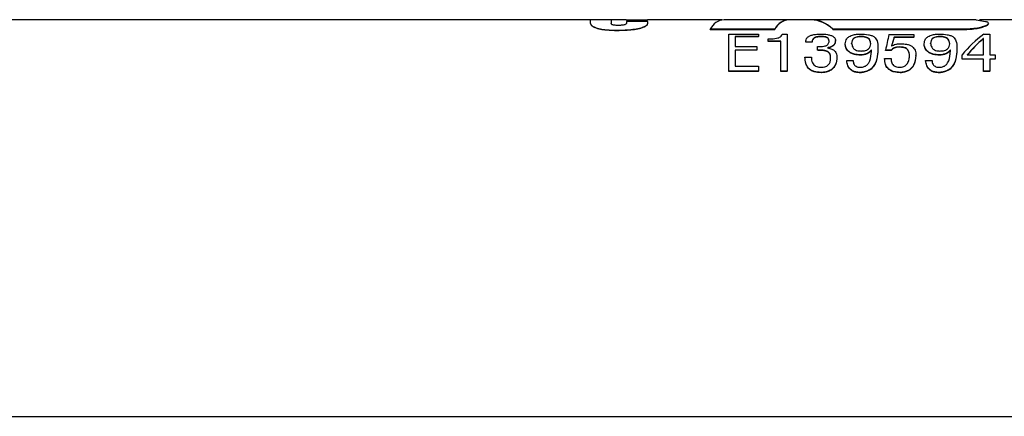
# Model space of a CAD drawing. Header units: millimetres. Extents: x 22 to 427, y 5 to 272.
# Tile 15 of 21: x 194.34 to 215.43, y 159.44 to 167.94. Entities that reach past the tile are written whole.
import ezdxf

# ---------------------------------------------------------------- set-up
doc = ezdxf.new("R2010")
doc.units = ezdxf.units.MM

msp = doc.modelspace()

# ---------------------------------------------------------------- linework, layer by layer
at = {"color": 7, "linetype": 'Continuous', "lineweight": 25}
for p, q in [((206.56, 167.939), (192.858, 167.939)), ((207.014, 167.944), (206.56, 167.944)), ((207.334, 167.939), (207.014, 167.939)), ((207.334, 167.944), (207.788, 167.944)), ((207.334, 167.939), (207.334, 167.944)), ((207.334, 167.939), (207.334, 167.944)), ((207.334, 167.939), (207.788, 167.939)), ((207.796, 167.907), (207.342, 167.907)), ((207.788, 167.939), (207.788, 167.944)), ((207.788, 167.939), (207.788, 167.943)), ((209.381, 167.939), (207.788, 167.939)), ((207.796, 167.902), (207.796, 167.907)), ((210.811, 167.944), (209.428, 167.944)), ((211.29, 167.939), (210.811, 167.939)), ((214.829, 167.944), (211.29, 167.944)), ((214.829, 167.944), (215.032, 167.907)), ((215.631, 167.939), (214.904, 167.939)), ((215.032, 167.907), (215.029, 167.907)), ((215.029, 167.902), (215.032, 167.902)), ((215.032, 167.906), (215.032, 167.907)), ((206.56, 167.878), (206.56, 167.873)), ((207.011, 167.855), (207.011, 167.86)), ((210.514, 167.739), (209.133, 167.743)), ((209.133, 167.737), (209.133, 167.743)), ((209.133, 167.737), (210.514, 167.734)), ((210.514, 167.734), (210.514, 167.739)), ((214.627, 167.743), (211.757, 167.743)), ((211.757, 167.737), (211.757, 167.743)), ((211.757, 167.737), (214.627, 167.737)), ((214.627, 167.737), (214.627, 167.743)), ((209.534, 166.842), (209.534, 167.636)), ((209.534, 167.636), (210.164, 167.636)), ((209.67, 167.584), (209.67, 167.367)), ((210.164, 167.584), (209.67, 167.584)), ((210.164, 167.578), (209.67, 167.578)), ((210.164, 167.636), (210.164, 167.584)), ((210.164, 167.578), (210.164, 167.584)), ((210.376, 167.527), (210.376, 167.532)), ((210.646, 167.48), (210.376, 167.48)), ((210.376, 167.474), (210.376, 167.48)), ((210.646, 167.474), (210.376, 167.474)), ((210.646, 166.842), (210.646, 167.48)), ((210.676, 167.636), (210.782, 167.636)), ((210.782, 167.636), (210.782, 166.842)), ((211.178, 167.477), (211.178, 167.472)), ((211.509, 167.578), (211.509, 167.584)), ((211.816, 167.49), (211.816, 167.495)), ((212.356, 167.636), (212.356, 167.636)), ((212.356, 167.63), (212.356, 167.636)), ((212.356, 167.63), (212.356, 167.63)), ((212.361, 167.578), (212.361, 167.584)), ((212.961, 167.623), (213.496, 167.623)), ((213.496, 167.57), (213.072, 167.57)), ((213.072, 167.564), (213.072, 167.57)), ((213.496, 167.564), (213.072, 167.564)), ((213.496, 167.623), (213.496, 167.57)), ((213.496, 167.564), (213.496, 167.57)), ((214.047, 167.636), (214.047, 167.636)), ((214.047, 167.63), (214.047, 167.636)), ((214.047, 167.63), (214.047, 167.63)), ((214.052, 167.578), (214.052, 167.584)), ((214.984, 167.539), (214.981, 167.539)), ((214.981, 167.534), (214.981, 167.539)), ((214.984, 167.534), (214.981, 167.534)), ((214.984, 167.188), (214.984, 167.539)), ((214.995, 167.636), (215.12, 167.636)), ((215.12, 167.636), (215.12, 167.188)), ((209.67, 167.367), (210.134, 167.367)), ((210.134, 167.293), (209.67, 167.293)), ((209.67, 167.293), (209.67, 166.949)), ((210.134, 167.287), (209.67, 167.287)), ((210.134, 167.367), (210.134, 167.293)), ((210.134, 167.287), (210.134, 167.293)), ((211.315, 167.464), (211.178, 167.464)), ((211.178, 167.459), (211.178, 167.464)), ((211.315, 167.459), (211.178, 167.459)), ((211.315, 167.459), (211.315, 167.464)), ((211.427, 167.362), (211.427, 167.367)), ((211.428, 167.287), (211.428, 167.293)), ((211.645, 167.34), (211.645, 167.338)), ((212.023, 167.421), (212.023, 167.427)), ((212.162, 167.435), (212.162, 167.441)), ((212.573, 167.429), (212.573, 167.429)), ((212.573, 167.423), (212.573, 167.429)), ((212.573, 167.423), (212.573, 167.423)), ((212.587, 167.29), (212.583, 167.29)), ((212.583, 167.284), (212.583, 167.29)), ((212.587, 167.284), (212.583, 167.284)), ((212.587, 167.284), (212.587, 167.29)), ((212.721, 167.368), (212.725, 167.338)), ((213.009, 167.288), (212.889, 167.288)), ((212.889, 167.283), (212.889, 167.288)), ((213.009, 167.283), (212.889, 167.283)), ((213.009, 167.283), (213.009, 167.288)), ((213.016, 167.381), (213.019, 167.38)), ((213.188, 167.354), (213.188, 167.359)), ((213.714, 167.421), (213.714, 167.427)), ((213.853, 167.435), (213.853, 167.441)), ((214.264, 167.429), (214.264, 167.429)), ((214.264, 167.423), (214.264, 167.429)), ((214.264, 167.423), (214.264, 167.423)), ((214.278, 167.29), (214.274, 167.29)), ((214.274, 167.284), (214.274, 167.29)), ((214.278, 167.284), (214.274, 167.284)), ((214.278, 167.284), (214.278, 167.29)), ((214.412, 167.368), (214.417, 167.338)), ((211.162, 167.142), (211.3, 167.142)), ((211.847, 167.137), (211.847, 167.143)), ((212.056, 167.069), (212.192, 167.069)), ((212.056, 167.063), (212.056, 167.069)), ((212.346, 167.183), (212.346, 167.19)), ((212.868, 167.109), (213.007, 167.109)), ((213.54, 167.174), (213.54, 167.18)), ((213.747, 167.069), (213.883, 167.069)), ((213.747, 167.063), (213.747, 167.069)), ((214.037, 167.183), (214.037, 167.19)), ((214.528, 167.1), (214.528, 167.191)), ((214.984, 167.1), (214.528, 167.1)), ((214.528, 167.094), (214.528, 167.1)), ((214.984, 167.094), (214.528, 167.094)), ((214.636, 167.188), (214.984, 167.188)), ((214.984, 166.842), (214.984, 167.1)), ((215.12, 167.188), (215.233, 167.188)), ((215.233, 167.1), (215.12, 167.1)), ((215.12, 167.1), (215.12, 166.842)), ((215.233, 167.094), (215.12, 167.094)), ((215.233, 167.188), (215.233, 167.1)), ((215.233, 167.094), (215.233, 167.1)), ((210.168, 166.842), (209.534, 166.842)), ((209.534, 166.835), (209.534, 166.842)), ((209.67, 166.949), (210.168, 166.949)), ((210.168, 166.949), (210.168, 166.842)), ((210.168, 166.835), (210.168, 166.842)), ((210.782, 166.842), (210.646, 166.842)), ((210.646, 166.835), (210.646, 166.842)), ((210.782, 166.835), (210.782, 166.842)), ((215.12, 166.842), (214.984, 166.842)), ((214.984, 166.835), (214.984, 166.842)), ((215.12, 166.835), (215.12, 166.842)), ((210.168, 166.835), (209.534, 166.835)), ((210.782, 166.835), (210.646, 166.835)), ((211.506, 166.806), (211.506, 166.813)), ((212.346, 166.806), (212.346, 166.813)), ((213.2, 166.806), (213.2, 166.813)), ((214.037, 166.806), (214.037, 166.813)), ((215.12, 166.835), (214.984, 166.835)), ((178.56, 159.439), (229.36, 159.439))]:
    msp.add_line(p, q, dxfattribs=at)
at = {"color": 7, "linetype": 'Continuous', "lineweight": 25, "flags": 128}
for points in [[(207.342, 167.907), (207.342, 167.894), (207.342, 167.88)], [(207.788, 167.944), (207.788, 167.944), (207.788, 167.943)], [(207.796, 167.869), (207.796, 167.883), (207.796, 167.896), (207.796, 167.907)], [(207.796, 167.863), (207.796, 167.878), (207.796, 167.891), (207.796, 167.902)], [(210.376, 167.48), (210.376, 167.506), (210.376, 167.532)], [(210.376, 167.474), (210.376, 167.501), (210.376, 167.527)], [(211.428, 167.293), (211.428, 167.331), (211.427, 167.367)], [(211.428, 167.287), (211.428, 167.325), (211.427, 167.362)]]:
    msp.add_lwpolyline(points, dxfattribs=at)
at = {"color": 7, "linetype": 'Continuous', "lineweight": 25}
for centre, radius, start, end in [((247.599, 167.89), 41.039, 179.9248, 180.0169), ((207.632, 167.882), 0.621, 174.3672, 182.0291), ((208.027, 167.87), 1.015, 176.0567, 180.8307), ((209.462, 167.578), 0.368, 95.3918, 153.4766), ((210.829, 167.594), 0.347, 85.234, 155.2613), ((210.847, 167.571), 0.37, 95.4997, 153.9335), ((211.28, 167.271), 0.671, 44.596, 95.5162), ((211.27, 167.251), 0.689, 44.934, 88.3503), ((216.81, 166.63), 3.975, 165.5316, 170.4609), ((215.893, 166.625), 2.975, 161.4891, 165.2748), ((215.894, 166.621), 2.975, 161.5101, 165.3005), ((216.433, 165.658), 2.445, 126.0277, 141.1893), ((216.638, 165.567), 2.576, 130.0352, 140.9879), ((216.639, 165.562), 2.576, 130.0765, 141.0372)]:
    msp.add_arc(centre, radius, start, end, dxfattribs=at)
for points, knots in [([(215.029, 167.907), (215.039, 167.904), (215.056, 167.9), (215.083, 167.891), (215.092, 167.875), (215.096, 167.867)], [0, 0, 0, 0, 0.381482, 0.670389, 1, 1, 1, 1]), ([(206.56, 167.878), (206.57, 167.857), (206.591, 167.811), (206.677, 167.774), (206.781, 167.745), (206.942, 167.723), (207.063, 167.721), (207.141, 167.72)], [0, 0, 0, 0, 0.10944, 0.232495, 0.422527, 0.629546, 1, 1, 1, 1]), ([(206.56, 167.873), (206.57, 167.852), (206.591, 167.806), (206.677, 167.769), (206.781, 167.739), (206.942, 167.718), (207.063, 167.716), (207.141, 167.714)], [0, 0, 0, 0, 0.109525, 0.232609, 0.42264, 0.629649, 1, 1, 1, 1]), ([(207.174, 167.821), (207.148, 167.822), (207.111, 167.822), (207.064, 167.828), (207.037, 167.835), (207.017, 167.844), (207.013, 167.855), (207.011, 167.86)], [0, 0, 0, 0, 0.4422984, 0.6456362, 0.800438, 0.9214992, 1, 1, 1, 1]), ([(207.141, 167.72), (207.253, 167.722), (207.413, 167.725), (207.61, 167.758), (207.71, 167.791), (207.779, 167.824), (207.791, 167.857), (207.796, 167.869)], [0, 0, 0, 0, 0.483283, 0.692299, 0.852679, 0.946036, 1, 1, 1, 1]), ([(207.141, 167.714), (207.253, 167.717), (207.413, 167.72), (207.61, 167.752), (207.71, 167.786), (207.779, 167.819), (207.791, 167.851), (207.796, 167.863)], [0, 0, 0, 0, 0.483167, 0.692188, 0.852584, 0.945978, 1, 1, 1, 1]), ([(207.342, 167.88), (207.341, 167.874), (207.338, 167.856), (207.314, 167.841), (207.283, 167.831), (207.247, 167.824), (207.21, 167.822), (207.185, 167.821), (207.174, 167.821)], [0, 0, 0, 0, 0.098521, 0.262648, 0.406402, 0.612168, 0.830874, 1, 1, 1, 1]), ([(215.096, 167.867), (215.087, 167.855), (215.061, 167.818), (214.971, 167.792), (214.85, 167.759), (214.728, 167.745), (214.651, 167.743), (214.627, 167.743)], [0, 0, 0, 0, 0.090067, 0.268003, 0.533079, 0.856044, 1, 1, 1, 1]), ([(214.627, 167.737), (214.678, 167.74), (214.775, 167.744), (214.909, 167.766), (215.008, 167.799), (215.08, 167.825), (215.093, 167.855), (215.096, 167.862)], [0, 0, 0, 0, 0.309268, 0.58235, 0.806951, 0.955286, 1, 1, 1, 1]), ([(210.376, 167.532), (210.424, 167.533), (210.493, 167.534), (210.574, 167.549), (210.62, 167.565), (210.658, 167.592), (210.669, 167.62), (210.676, 167.636)], [0, 0, 0, 0, 0.425478, 0.608391, 0.731597, 0.855439, 1, 1, 1, 1]), ([(211.178, 167.464), (211.183, 167.499), (211.191, 167.553), (211.255, 167.596), (211.316, 167.618), (211.403, 167.633), (211.47, 167.634), (211.512, 167.636)], [0, 0, 0, 0, 0.23301, 0.370487, 0.520294, 0.699071, 1, 1, 1, 1]), ([(211.509, 167.584), (211.482, 167.583), (211.441, 167.581), (211.39, 167.572), (211.354, 167.557), (211.32, 167.522), (211.317, 167.487), (211.315, 167.464)], [0, 0, 0, 0, 0.306023, 0.470127, 0.604745, 0.749553, 1, 1, 1, 1]), ([(211.509, 167.578), (211.482, 167.577), (211.441, 167.576), (211.39, 167.566), (211.354, 167.551), (211.32, 167.517), (211.317, 167.481), (211.315, 167.459)], [0, 0, 0, 0, 0.305871, 0.469902, 0.604469, 0.749306, 1, 1, 1, 1]), ([(211.427, 167.367), (211.476, 167.369), (211.539, 167.37), (211.609, 167.383), (211.64, 167.398), (211.67, 167.43), (211.676, 167.463), (211.68, 167.485)], [0, 0, 0, 0, 0.4683859, 0.5965617, 0.6842529, 0.7933241, 1, 1, 1, 1]), ([(211.68, 167.485), (211.678, 167.503), (211.675, 167.53), (211.649, 167.556), (211.621, 167.571), (211.58, 167.58), (211.541, 167.583), (211.515, 167.583), (211.509, 167.584)], [0, 0, 0, 0, 0.225471, 0.354194, 0.482567, 0.644361, 0.921293, 1, 1, 1, 1]), ([(211.68, 167.48), (211.678, 167.497), (211.675, 167.524), (211.649, 167.551), (211.621, 167.565), (211.58, 167.575), (211.541, 167.578), (211.515, 167.578), (211.509, 167.578)], [0, 0, 0, 0, 0.225631, 0.354395, 0.482738, 0.644507, 0.921213, 1, 1, 1, 1]), ([(211.512, 167.636), (211.555, 167.634), (211.624, 167.632), (211.712, 167.611), (211.772, 167.584), (211.81, 167.542), (211.814, 167.509), (211.816, 167.495)], [0, 0, 0, 0, 0.354179, 0.56456, 0.732685, 0.892596, 1, 1, 1, 1]), ([(211.816, 167.495), (211.81, 167.465), (211.8, 167.412), (211.733, 167.366), (211.682, 167.349), (211.651, 167.342), (211.645, 167.34)], [0, 0, 0, 0, 0.359041, 0.60993, 0.931729, 1, 1, 1, 1]), ([(211.816, 167.49), (211.81, 167.459), (211.8, 167.407), (211.733, 167.36), (211.682, 167.343), (211.651, 167.336), (211.645, 167.334)], [0, 0, 0, 0, 0.359446, 0.610253, 0.931846, 1, 1, 1, 1]), ([(212.023, 167.427), (212.029, 167.466), (212.039, 167.529), (212.116, 167.591), (212.197, 167.62), (212.281, 167.634), (212.333, 167.635), (212.356, 167.636)], [0, 0, 0, 0, 0.255926, 0.421442, 0.643421, 0.840029, 1, 1, 1, 1]), ([(212.361, 167.584), (212.337, 167.582), (212.297, 167.58), (212.247, 167.568), (212.202, 167.546), (212.167, 167.501), (212.163, 167.46), (212.162, 167.441)], [0, 0, 0, 0, 0.262203, 0.427316, 0.559847, 0.795642, 1, 1, 1, 1]), ([(212.361, 167.578), (212.337, 167.577), (212.297, 167.575), (212.247, 167.563), (212.202, 167.54), (212.167, 167.496), (212.163, 167.454), (212.162, 167.435)], [0, 0, 0, 0, 0.262056, 0.427077, 0.559569, 0.795454, 1, 1, 1, 1]), ([(212.356, 167.636), (212.411, 167.633), (212.492, 167.63), (212.591, 167.606), (212.664, 167.569), (212.721, 167.476), (212.724, 167.392), (212.725, 167.343)], [0, 0, 0, 0, 0.297762, 0.439721, 0.551669, 0.736139, 1, 1, 1, 1]), ([(212.573, 167.429), (212.567, 167.463), (212.558, 167.514), (212.508, 167.557), (212.463, 167.573), (212.414, 167.581), (212.379, 167.583), (212.361, 167.584)], [0, 0, 0, 0, 0.341888, 0.497682, 0.644925, 0.819877, 1, 1, 1, 1]), ([(212.573, 167.423), (212.567, 167.458), (212.558, 167.508), (212.508, 167.551), (212.463, 167.567), (212.414, 167.576), (212.379, 167.577), (212.361, 167.578)], [0, 0, 0, 0, 0.342021, 0.497906, 0.645065, 0.819908, 1, 1, 1, 1]), ([(213.714, 167.427), (213.72, 167.466), (213.73, 167.529), (213.807, 167.591), (213.888, 167.62), (213.972, 167.634), (214.024, 167.635), (214.047, 167.636)], [0, 0, 0, 0, 0.2559276, 0.4214366, 0.6434146, 0.8400294, 1, 1, 1, 1]), ([(214.052, 167.584), (214.028, 167.582), (213.989, 167.58), (213.938, 167.568), (213.893, 167.546), (213.858, 167.501), (213.855, 167.46), (213.853, 167.441)], [0, 0, 0, 0, 0.262193, 0.427309, 0.559841, 0.79564, 1, 1, 1, 1]), ([(214.052, 167.578), (214.028, 167.577), (213.989, 167.575), (213.938, 167.563), (213.893, 167.54), (213.858, 167.496), (213.855, 167.454), (213.853, 167.435)], [0, 0, 0, 0, 0.262046, 0.427081, 0.559564, 0.795452, 1, 1, 1, 1]), ([(214.047, 167.636), (214.102, 167.633), (214.183, 167.63), (214.282, 167.606), (214.355, 167.569), (214.412, 167.476), (214.415, 167.392), (214.417, 167.343)], [0, 0, 0, 0, 0.297755, 0.439721, 0.551669, 0.736139, 1, 1, 1, 1]), ([(214.264, 167.429), (214.258, 167.463), (214.249, 167.514), (214.199, 167.557), (214.154, 167.573), (214.105, 167.581), (214.07, 167.583), (214.052, 167.584)], [0, 0, 0, 0, 0.341881, 0.497674, 0.644916, 0.819878, 1, 1, 1, 1]), ([(214.264, 167.423), (214.258, 167.458), (214.249, 167.508), (214.199, 167.551), (214.154, 167.567), (214.105, 167.576), (214.07, 167.577), (214.052, 167.578)], [0, 0, 0, 0, 0.34202, 0.497906, 0.645052, 0.819896, 1, 1, 1, 1]), ([(211.711, 167.109), (211.71, 167.139), (211.709, 167.183), (211.682, 167.235), (211.65, 167.263), (211.599, 167.281), (211.523, 167.293), (211.463, 167.293), (211.428, 167.293)], [0, 0, 0, 0, 0.224873, 0.329934, 0.42574, 0.543321, 0.735817, 1, 1, 1, 1]), ([(211.711, 167.102), (211.71, 167.133), (211.709, 167.177), (211.682, 167.228), (211.65, 167.257), (211.599, 167.275), (211.523, 167.287), (211.463, 167.287), (211.428, 167.287)], [0, 0, 0, 0, 0.224799, 0.330042, 0.425883, 0.543497, 0.735741, 1, 1, 1, 1]), ([(211.645, 167.338), (211.677, 167.332), (211.732, 167.322), (211.803, 167.277), (211.842, 167.213), (211.846, 167.165), (211.847, 167.143)], [0, 0, 0, 0, 0.314569, 0.534277, 0.793395, 1, 1, 1, 1]), ([(212.346, 167.19), (212.303, 167.192), (212.235, 167.197), (212.149, 167.228), (212.083, 167.276), (212.032, 167.344), (212.025, 167.403), (212.023, 167.427)], [0, 0, 0, 0, 0.284259, 0.459098, 0.605814, 0.836173, 1, 1, 1, 1]), ([(212.346, 167.183), (212.303, 167.186), (212.235, 167.191), (212.149, 167.222), (212.083, 167.27), (212.032, 167.338), (212.025, 167.397), (212.023, 167.421)], [0, 0, 0, 0, 0.284087, 0.458836, 0.605515, 0.836046, 1, 1, 1, 1]), ([(212.162, 167.441), (212.166, 167.41), (212.173, 167.358), (212.22, 167.305), (212.27, 167.284), (212.316, 167.274), (212.348, 167.273), (212.363, 167.272)], [0, 0, 0, 0, 0.310069, 0.522889, 0.676597, 0.852491, 1, 1, 1, 1]), ([(212.725, 167.343), (212.722, 167.282), (212.716, 167.151), (212.671, 166.989), (212.577, 166.885), (212.486, 166.836), (212.404, 166.818), (212.358, 166.814), (212.346, 166.813)], [0, 0, 0, 0, 0.249589, 0.53794, 0.66263, 0.808834, 0.952694, 1, 1, 1, 1]), ([(212.725, 167.338), (212.722, 167.277), (212.716, 167.145), (212.671, 166.982), (212.577, 166.878), (212.486, 166.83), (212.404, 166.811), (212.358, 166.807), (212.346, 166.806)], [0, 0, 0, 0, 0.249732, 0.538196, 0.662838, 0.808936, 0.952695, 1, 1, 1, 1]), ([(212.583, 167.29), (212.56, 167.267), (212.519, 167.226), (212.439, 167.199), (212.383, 167.19), (212.351, 167.19), (212.346, 167.19)], [0, 0, 0, 0, 0.364222, 0.637851, 0.941541, 1, 1, 1, 1]), ([(212.583, 167.284), (212.56, 167.261), (212.519, 167.22), (212.439, 167.193), (212.383, 167.184), (212.351, 167.184), (212.346, 167.183)], [0, 0, 0, 0, 0.36456, 0.638086, 0.941644, 1, 1, 1, 1]), ([(212.363, 167.272), (212.388, 167.273), (212.429, 167.275), (212.484, 167.291), (212.528, 167.318), (212.565, 167.365), (212.57, 167.407), (212.573, 167.429)], [0, 0, 0, 0, 0.253863, 0.425231, 0.569519, 0.779048, 1, 1, 1, 1]), ([(212.363, 166.923), (212.386, 166.927), (212.429, 166.934), (212.487, 166.966), (212.56, 167.052), (212.579, 167.172), (212.585, 167.264), (212.587, 167.29)], [0, 0, 0, 0, 0.144072, 0.273648, 0.411434, 0.835991, 1, 1, 1, 1]), ([(213.188, 167.359), (213.165, 167.359), (213.126, 167.357), (213.076, 167.343), (213.036, 167.321), (213.018, 167.3), (213.009, 167.288)], [0, 0, 0, 0, 0.336265, 0.5798, 0.7863, 1, 1, 1, 1]), ([(213.188, 167.354), (213.165, 167.353), (213.127, 167.351), (213.076, 167.337), (213.036, 167.315), (213.018, 167.294), (213.009, 167.283)], [0, 0, 0, 0, 0.336055, 0.579519, 0.785979, 1, 1, 1, 1]), ([(213.019, 167.38), (213.032, 167.387), (213.06, 167.402), (213.102, 167.416), (213.145, 167.425), (213.177, 167.428), (213.203, 167.429), (213.216, 167.429), (213.222, 167.429)], [0, 0, 0, 0, 0.210474, 0.452798, 0.628831, 0.818825, 0.909235, 1, 1, 1, 1]), ([(213.401, 167.165), (213.4, 167.188), (213.399, 167.236), (213.372, 167.294), (213.333, 167.331), (213.288, 167.348), (213.239, 167.357), (213.205, 167.359), (213.188, 167.359)], [0, 0, 0, 0, 0.21254, 0.428868, 0.546716, 0.695166, 0.847573, 1, 1, 1, 1]), ([(213.4, 167.17), (213.399, 167.19), (213.397, 167.234), (213.372, 167.288), (213.333, 167.326), (213.288, 167.342), (213.239, 167.351), (213.205, 167.353), (213.188, 167.354)], [0, 0, 0, 0, 0.184729, 0.408936, 0.530954, 0.684599, 0.842367, 1, 1, 1, 1]), ([(213.222, 167.429), (213.261, 167.427), (213.324, 167.423), (213.407, 167.401), (213.473, 167.361), (213.531, 167.287), (213.537, 167.218), (213.54, 167.18)], [0, 0, 0, 0, 0.253813, 0.416785, 0.552636, 0.758926, 1, 1, 1, 1]), ([(214.037, 167.19), (213.995, 167.192), (213.926, 167.197), (213.841, 167.228), (213.774, 167.276), (213.723, 167.344), (213.716, 167.403), (213.714, 167.427)], [0, 0, 0, 0, 0.28426, 0.4591, 0.605811, 0.836171, 1, 1, 1, 1]), ([(214.037, 167.183), (213.995, 167.186), (213.926, 167.191), (213.841, 167.222), (213.774, 167.27), (213.723, 167.338), (213.716, 167.397), (213.714, 167.421)], [0, 0, 0, 0, 0.284081, 0.458838, 0.605512, 0.836043, 1, 1, 1, 1]), ([(213.853, 167.441), (213.857, 167.41), (213.865, 167.358), (213.912, 167.305), (213.961, 167.284), (214.008, 167.274), (214.04, 167.273), (214.054, 167.272)], [0, 0, 0, 0, 0.310068, 0.522879, 0.676598, 0.852491, 1, 1, 1, 1]), ([(214.417, 167.343), (214.414, 167.282), (214.407, 167.151), (214.362, 166.989), (214.269, 166.885), (214.177, 166.836), (214.096, 166.818), (214.049, 166.814), (214.037, 166.813)], [0, 0, 0, 0, 0.24959, 0.53794, 0.66263, 0.808839, 0.952699, 1, 1, 1, 1]), ([(214.417, 167.338), (214.414, 167.277), (214.407, 167.145), (214.362, 166.982), (214.269, 166.878), (214.177, 166.83), (214.096, 166.811), (214.049, 166.807), (214.037, 166.806)], [0, 0, 0, 0, 0.249733, 0.538197, 0.662843, 0.80894, 0.952695, 1, 1, 1, 1]), ([(214.274, 167.29), (214.251, 167.267), (214.211, 167.226), (214.13, 167.199), (214.074, 167.19), (214.042, 167.19), (214.037, 167.19)], [0, 0, 0, 0, 0.364229, 0.637841, 0.941528, 1, 1, 1, 1]), ([(214.274, 167.284), (214.251, 167.261), (214.211, 167.22), (214.13, 167.193), (214.074, 167.184), (214.042, 167.184), (214.037, 167.183)], [0, 0, 0, 0, 0.364567, 0.63809, 0.94163, 1, 1, 1, 1]), ([(214.054, 167.272), (214.079, 167.273), (214.121, 167.275), (214.175, 167.291), (214.219, 167.318), (214.256, 167.365), (214.261, 167.407), (214.264, 167.429)], [0, 0, 0, 0, 0.253865, 0.425234, 0.569524, 0.779046, 1, 1, 1, 1]), ([(214.054, 166.923), (214.077, 166.927), (214.12, 166.934), (214.178, 166.966), (214.251, 167.052), (214.27, 167.172), (214.276, 167.264), (214.278, 167.29)], [0, 0, 0, 0, 0.1440727, 0.2736429, 0.411429, 0.8359908, 1, 1, 1, 1]), ([(211.506, 166.813), (211.457, 166.816), (211.381, 166.821), (211.288, 166.861), (211.22, 166.92), (211.167, 167.016), (211.164, 167.098), (211.162, 167.142)], [0, 0, 0, 0, 0.268393, 0.417572, 0.548506, 0.76232, 1, 1, 1, 1]), ([(211.506, 166.806), (211.457, 166.81), (211.381, 166.815), (211.288, 166.854), (211.22, 166.913), (211.167, 167.01), (211.164, 167.092), (211.162, 167.136)], [0, 0, 0, 0, 0.267911, 0.417029, 0.547959, 0.761893, 1, 1, 1, 1]), ([(211.3, 167.142), (211.301, 167.099), (211.303, 167.038), (211.348, 166.974), (211.391, 166.946), (211.448, 166.927), (211.491, 166.925), (211.517, 166.923)], [0, 0, 0, 0, 0.350018, 0.50412, 0.635102, 0.782835, 1, 1, 1, 1]), ([(211.847, 167.143), (211.841, 167.088), (211.833, 167.004), (211.77, 166.91), (211.702, 166.854), (211.611, 166.82), (211.543, 166.816), (211.506, 166.813)], [0, 0, 0, 0, 0.302387, 0.464977, 0.616886, 0.791943, 1, 1, 1, 1]), ([(211.847, 167.137), (211.841, 167.082), (211.833, 166.998), (211.77, 166.904), (211.702, 166.847), (211.611, 166.813), (211.543, 166.809), (211.506, 166.806)], [0, 0, 0, 0, 0.302717, 0.465355, 0.61726, 0.792277, 1, 1, 1, 1]), ([(211.517, 166.923), (211.54, 166.925), (211.579, 166.927), (211.629, 166.948), (211.671, 166.982), (211.705, 167.036), (211.709, 167.084), (211.711, 167.109)], [0, 0, 0, 0, 0.231788, 0.388324, 0.525539, 0.758173, 1, 1, 1, 1]), ([(212.346, 166.813), (212.314, 166.815), (212.257, 166.818), (212.183, 166.846), (212.122, 166.891), (212.069, 166.965), (212.06, 167.032), (212.056, 167.069)], [0, 0, 0, 0, 0.223309, 0.390288, 0.53913, 0.745546, 1, 1, 1, 1]), ([(212.346, 166.806), (212.314, 166.808), (212.257, 166.811), (212.183, 166.839), (212.122, 166.884), (212.069, 166.959), (212.06, 167.026), (212.056, 167.063)], [0, 0, 0, 0, 0.222937, 0.389743, 0.538481, 0.744927, 1, 1, 1, 1]), ([(212.192, 167.069), (212.195, 167.039), (212.2, 166.995), (212.239, 166.953), (212.275, 166.934), (212.318, 166.924), (212.347, 166.923), (212.363, 166.923)], [0, 0, 0, 0, 0.34717, 0.489526, 0.657936, 0.815911, 1, 1, 1, 1]), ([(213.2, 166.813), (213.156, 166.816), (213.084, 166.82), (212.993, 166.857), (212.925, 166.911), (212.873, 166.997), (212.87, 167.069), (212.868, 167.109)], [0, 0, 0, 0, 0.256857, 0.42645, 0.576026, 0.767128, 1, 1, 1, 1]), ([(213.2, 166.806), (213.156, 166.809), (213.084, 166.813), (212.993, 166.851), (212.925, 166.905), (212.873, 166.99), (212.87, 167.063), (212.868, 167.103)], [0, 0, 0, 0, 0.256635, 0.426079, 0.575565, 0.766858, 1, 1, 1, 1]), ([(213.007, 167.109), (213.008, 167.078), (213.009, 167.032), (213.041, 166.979), (213.076, 166.948), (213.124, 166.929), (213.166, 166.924), (213.191, 166.923), (213.196, 166.923)], [0, 0, 0, 0, 0.2953717, 0.4460916, 0.5870194, 0.7520401, 0.9481678, 1, 1, 1, 1]), ([(213.196, 166.923), (213.217, 166.925), (213.256, 166.928), (213.305, 166.95), (213.356, 166.994), (213.393, 167.068), (213.398, 167.133), (213.401, 167.165)], [0, 0, 0, 0, 0.171227, 0.329566, 0.448284, 0.734078, 1, 1, 1, 1]), ([(213.54, 167.18), (213.529, 167.106), (213.514, 166.992), (213.422, 166.878), (213.333, 166.833), (213.261, 166.817), (213.215, 166.814), (213.2, 166.813)], [0, 0, 0, 0, 0.393164, 0.606532, 0.754188, 0.915896, 1, 1, 1, 1]), ([(213.54, 167.174), (213.529, 167.1), (213.514, 166.985), (213.421, 166.871), (213.333, 166.826), (213.261, 166.81), (213.215, 166.807), (213.2, 166.806)], [0, 0, 0, 0, 0.393734, 0.607011, 0.7545259, 0.9160613, 1, 1, 1, 1]), ([(214.037, 166.813), (214.005, 166.815), (213.948, 166.818), (213.874, 166.846), (213.813, 166.891), (213.76, 166.965), (213.752, 167.032), (213.747, 167.069)], [0, 0, 0, 0, 0.223316, 0.390294, 0.539129, 0.745548, 1, 1, 1, 1]), ([(214.037, 166.806), (214.005, 166.808), (213.948, 166.811), (213.874, 166.839), (213.813, 166.884), (213.76, 166.959), (213.752, 167.026), (213.747, 167.063)], [0, 0, 0, 0, 0.222936, 0.38975, 0.53848, 0.744925, 1, 1, 1, 1]), ([(213.883, 167.069), (213.886, 167.039), (213.891, 166.995), (213.93, 166.953), (213.966, 166.934), (214.009, 166.924), (214.038, 166.923), (214.054, 166.923)], [0, 0, 0, 0, 0.347168, 0.489515, 0.657937, 0.815897, 1, 1, 1, 1])]:
    msp.add_open_spline(points, degree=3, knots=knots, dxfattribs=at)

doc.saveas('drawing.dxf')
